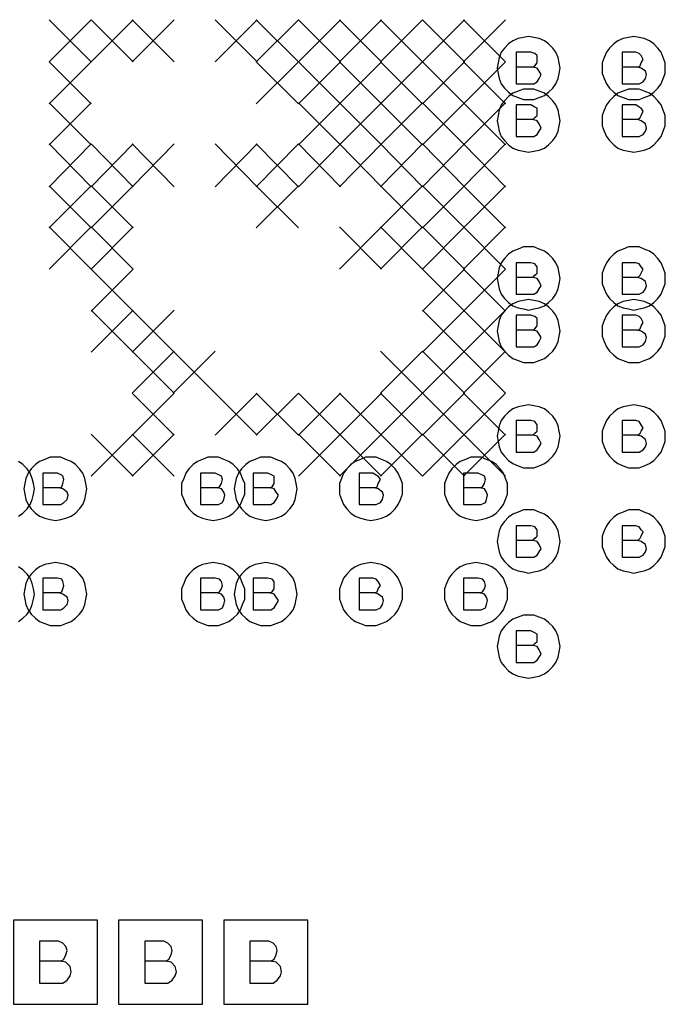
# Model space of a CAD drawing. Extents: x 28 to 61, y 25 to 46.
# Tile 18 of 49: x 37.7 to 38.3, y 30.2 to 31.2. Entities that reach past the tile are written whole.
import ezdxf

# ---------------------------------------------------------------- set-up
doc = ezdxf.new("R2010")
doc.units = 0
doc.layers.add('RVP8-IFD_E_fab', color=2, linetype='CONTINUOUS')

msp = doc.modelspace()

# ---------------------------------------------------------------- linework, layer by layer
at = {"layer": 'RVP8-IFD_E_fab'}
for points in [[(37.724, 31.156), (37.764, 31.116)], [(37.764, 31.156), (37.724, 31.116)], [(37.764, 31.156), (37.804, 31.116)], [(37.804, 31.156), (37.764, 31.116)], [(37.803, 31.156), (37.843, 31.116)], [(37.843, 31.156), (37.803, 31.116)], [(37.882, 31.156), (37.922, 31.116)], [(37.922, 31.156), (37.882, 31.116)], [(37.921, 31.156), (37.961, 31.116)], [(37.961, 31.156), (37.921, 31.116)], [(37.961, 31.156), (38.001, 31.116)], [(38.001, 31.156), (37.961, 31.116)], [(38, 31.156), (38.04, 31.116)], [(38.04, 31.156), (38, 31.116)], [(38.039, 31.156), (38.079, 31.116)], [(38.079, 31.156), (38.039, 31.116)], [(38.079, 31.156), (38.119, 31.116)], [(38.119, 31.156), (38.079, 31.116)], [(38.118, 31.156), (38.158, 31.116)], [(38.158, 31.156), (38.118, 31.116)], [(38.184, 31.111), (38.186, 31.112), (38.188, 31.115), (38.188, 31.118), (38.188, 31.122), (38.186, 31.124), (38.182, 31.125), (38.168, 31.125), (38.168, 31.095), (38.185, 31.095), (38.188, 31.097), (38.19, 31.1), (38.192, 31.104), (38.19, 31.107), (38.188, 31.11), (38.184, 31.111), (38.168, 31.111)], [(38.284, 31.111), (38.286, 31.112), (38.287, 31.115), (38.289, 31.118), (38.287, 31.122), (38.285, 31.124), (38.282, 31.125), (38.269, 31.125), (38.269, 31.095), (38.285, 31.095), (38.289, 31.097), (38.291, 31.1), (38.292, 31.104), (38.291, 31.107), (38.287, 31.11), (38.284, 31.111), (38.269, 31.111)], [(37.724, 31.116), (37.764, 31.076)], [(37.764, 31.116), (37.724, 31.076)], [(37.921, 31.116), (37.961, 31.076)], [(37.961, 31.116), (37.921, 31.076)], [(37.961, 31.116), (38.001, 31.076)], [(38.001, 31.116), (37.961, 31.076)], [(38, 31.116), (38.04, 31.076)], [(38.04, 31.116), (38, 31.076)], [(38.039, 31.116), (38.079, 31.076)], [(38.079, 31.116), (38.039, 31.076)], [(38.079, 31.116), (38.119, 31.076)], [(38.119, 31.116), (38.079, 31.076)], [(38.118, 31.116), (38.158, 31.076)], [(38.158, 31.116), (38.118, 31.076)], [(37.724, 31.077), (37.764, 31.037)], [(37.764, 31.077), (37.724, 31.037)], [(37.961, 31.077), (38.001, 31.037)], [(38.001, 31.077), (37.961, 31.037)], [(38, 31.077), (38.04, 31.037)], [(38.04, 31.077), (38, 31.037)], [(38.039, 31.077), (38.079, 31.037)], [(38.079, 31.077), (38.039, 31.037)], [(38.079, 31.077), (38.119, 31.037)], [(38.119, 31.077), (38.079, 31.037)], [(38.118, 31.077), (38.158, 31.037)], [(38.158, 31.077), (38.118, 31.037)], [(38.184, 31.061), (38.186, 31.063), (38.188, 31.065), (38.188, 31.069), (38.188, 31.072), (38.186, 31.073), (38.182, 31.075), (38.168, 31.075), (38.168, 31.045), (38.185, 31.045), (38.188, 31.047), (38.19, 31.05), (38.192, 31.053), (38.19, 31.057), (38.188, 31.06), (38.184, 31.061), (38.168, 31.061)], [(38.284, 31.061), (38.286, 31.063), (38.287, 31.065), (38.289, 31.069), (38.287, 31.072), (38.285, 31.073), (38.282, 31.075), (38.269, 31.075), (38.269, 31.045), (38.285, 31.045), (38.289, 31.047), (38.291, 31.05), (38.292, 31.053), (38.291, 31.057), (38.287, 31.06), (38.284, 31.061), (38.269, 31.061)], [(37.724, 31.038), (37.764, 30.997)], [(37.764, 31.038), (37.724, 30.997)], [(37.764, 31.038), (37.804, 30.997)], [(37.804, 31.038), (37.764, 30.997)], [(37.803, 31.038), (37.843, 30.997)], [(37.843, 31.038), (37.803, 30.997)], [(37.882, 31.038), (37.922, 30.997)], [(37.922, 31.038), (37.882, 30.997)], [(37.921, 31.038), (37.961, 30.997)], [(37.961, 31.038), (37.921, 30.997)], [(37.961, 31.038), (38.001, 30.997)], [(38.001, 31.038), (37.961, 30.997)], [(38, 31.038), (38.04, 30.997)], [(38.04, 31.038), (38, 30.997)], [(38.039, 31.038), (38.079, 30.997)], [(38.079, 31.038), (38.039, 30.997)], [(38.079, 31.038), (38.119, 30.997)], [(38.119, 31.038), (38.079, 30.997)], [(38.118, 31.038), (38.158, 30.997)], [(38.158, 31.038), (38.118, 30.997)], [(37.724, 30.998), (37.764, 30.958)], [(37.764, 30.998), (37.724, 30.958)], [(37.764, 30.998), (37.804, 30.958)], [(37.804, 30.998), (37.764, 30.958)], [(37.921, 30.998), (37.961, 30.958)], [(37.961, 30.998), (37.921, 30.958)], [(38.039, 30.998), (38.079, 30.958)], [(38.079, 30.998), (38.039, 30.958)], [(38.079, 30.998), (38.119, 30.958)], [(38.119, 30.998), (38.079, 30.958)], [(38.118, 30.998), (38.158, 30.958)], [(38.158, 30.998), (38.118, 30.958)], [(37.724, 30.959), (37.764, 30.919)], [(37.764, 30.959), (37.724, 30.919)], [(37.764, 30.959), (37.804, 30.919)], [(37.804, 30.959), (37.764, 30.919)], [(38, 30.959), (38.04, 30.919)], [(38.04, 30.959), (38, 30.919)], [(38.039, 30.959), (38.079, 30.919)], [(38.079, 30.959), (38.039, 30.919)], [(38.079, 30.959), (38.119, 30.919)], [(38.119, 30.959), (38.079, 30.919)], [(38.118, 30.959), (38.158, 30.919)], [(38.158, 30.959), (38.118, 30.919)], [(37.764, 30.919), (37.804, 30.879)], [(37.804, 30.919), (37.764, 30.879)], [(38.079, 30.919), (38.119, 30.879)], [(38.119, 30.919), (38.079, 30.879)], [(38.118, 30.919), (38.158, 30.879)], [(38.158, 30.919), (38.118, 30.879)], [(38.184, 30.911), (38.186, 30.913), (38.188, 30.915), (38.188, 30.919), (38.188, 30.921), (38.186, 30.924), (38.182, 30.925), (38.168, 30.925), (38.168, 30.895), (38.185, 30.895), (38.188, 30.897), (38.19, 30.9), (38.192, 30.903), (38.19, 30.907), (38.188, 30.91), (38.184, 30.911), (38.168, 30.911)], [(38.284, 30.911), (38.286, 30.913), (38.287, 30.915), (38.289, 30.919), (38.287, 30.921), (38.285, 30.924), (38.282, 30.925), (38.269, 30.925), (38.269, 30.895), (38.285, 30.895), (38.289, 30.897), (38.291, 30.9), (38.292, 30.903), (38.291, 30.907), (38.287, 30.91), (38.284, 30.911), (38.269, 30.911)], [(37.764, 30.88), (37.804, 30.84)], [(37.804, 30.88), (37.764, 30.84)], [(37.803, 30.88), (37.843, 30.84)], [(37.843, 30.88), (37.803, 30.84)], [(38.079, 30.88), (38.119, 30.84)], [(38.119, 30.88), (38.079, 30.84)], [(38.118, 30.88), (38.158, 30.84)], [(38.158, 30.88), (38.118, 30.84)], [(38.184, 30.861), (38.186, 30.862), (38.188, 30.865), (38.188, 30.868), (38.188, 30.872), (38.186, 30.874), (38.182, 30.875), (38.168, 30.875), (38.168, 30.845), (38.185, 30.845), (38.188, 30.847), (38.19, 30.85), (38.192, 30.854), (38.19, 30.857), (38.188, 30.86), (38.184, 30.861), (38.168, 30.861)], [(38.284, 30.861), (38.286, 30.862), (38.287, 30.865), (38.289, 30.868), (38.287, 30.872), (38.285, 30.874), (38.282, 30.875), (38.269, 30.875), (38.269, 30.845), (38.285, 30.845), (38.289, 30.847), (38.291, 30.85), (38.292, 30.854), (38.291, 30.857), (38.287, 30.86), (38.284, 30.861), (38.269, 30.861)], [(37.803, 30.841), (37.843, 30.801)], [(37.843, 30.841), (37.803, 30.801)], [(37.842, 30.841), (37.882, 30.801)], [(37.882, 30.841), (37.842, 30.801)], [(38.039, 30.841), (38.079, 30.801)], [(38.079, 30.841), (38.039, 30.801)], [(38.079, 30.841), (38.119, 30.801)], [(38.119, 30.841), (38.079, 30.801)], [(38.118, 30.841), (38.158, 30.801)], [(38.158, 30.841), (38.118, 30.801)], [(37.803, 30.801), (37.843, 30.761)], [(37.843, 30.801), (37.803, 30.761)], [(37.882, 30.801), (37.922, 30.761)], [(37.922, 30.801), (37.882, 30.761)], [(37.921, 30.801), (37.961, 30.761)], [(37.961, 30.801), (37.921, 30.761)], [(37.961, 30.801), (38.001, 30.761)], [(38.001, 30.801), (37.961, 30.761)], [(38, 30.801), (38.04, 30.761)], [(38.04, 30.801), (38, 30.761)], [(38.039, 30.801), (38.079, 30.761)], [(38.079, 30.801), (38.039, 30.761)], [(38.079, 30.801), (38.119, 30.761)], [(38.119, 30.801), (38.079, 30.761)], [(38.118, 30.801), (38.158, 30.761)], [(38.158, 30.801), (38.118, 30.761)], [(38.184, 30.761), (38.186, 30.763), (38.188, 30.765), (38.188, 30.768), (38.188, 30.771), (38.186, 30.774), (38.182, 30.775), (38.168, 30.775), (38.168, 30.745), (38.185, 30.745), (38.188, 30.747), (38.19, 30.75), (38.192, 30.753), (38.19, 30.757), (38.188, 30.76), (38.184, 30.761), (38.168, 30.761)], [(38.284, 30.761), (38.286, 30.763), (38.287, 30.765), (38.289, 30.768), (38.287, 30.771), (38.285, 30.774), (38.282, 30.775), (38.269, 30.775), (38.269, 30.745), (38.285, 30.745), (38.289, 30.747), (38.291, 30.75), (38.292, 30.753), (38.291, 30.757), (38.287, 30.76), (38.284, 30.761), (38.269, 30.761)], [(37.764, 30.762), (37.804, 30.722)], [(37.804, 30.762), (37.764, 30.722)], [(37.803, 30.762), (37.843, 30.722)], [(37.843, 30.762), (37.803, 30.722)], [(37.961, 30.762), (38.001, 30.722)], [(38.001, 30.762), (37.961, 30.722)], [(38, 30.762), (38.04, 30.722)], [(38.04, 30.762), (38, 30.722)], [(38.039, 30.762), (38.079, 30.722)], [(38.079, 30.762), (38.039, 30.722)], [(38.079, 30.762), (38.119, 30.722)], [(38.119, 30.762), (38.079, 30.722)], [(38.118, 30.762), (38.158, 30.722)], [(38.158, 30.762), (38.118, 30.722)], [(37.695, 30.684), (37.699, 30.687), (37.703, 30.691), (37.706, 30.695), (37.708, 30.7), (37.709, 30.705), (37.71, 30.71), (37.71, 30.71), (37.709, 30.715), (37.708, 30.72), (37.706, 30.725), (37.703, 30.729), (37.699, 30.733), (37.695, 30.736)], [(37.734, 30.711), (37.736, 30.712), (37.737, 30.715), (37.738, 30.719), (37.737, 30.722), (37.736, 30.723), (37.732, 30.725), (37.718, 30.725), (37.718, 30.695), (37.735, 30.695), (37.738, 30.697), (37.741, 30.7), (37.742, 30.704), (37.741, 30.707), (37.737, 30.71), (37.734, 30.711), (37.718, 30.711)], [(37.884, 30.711), (37.886, 30.712), (37.888, 30.715), (37.889, 30.719), (37.888, 30.722), (37.886, 30.723), (37.882, 30.725), (37.868, 30.725), (37.868, 30.695), (37.885, 30.695), (37.889, 30.697), (37.89, 30.7), (37.891, 30.704), (37.89, 30.707), (37.888, 30.71), (37.884, 30.711), (37.868, 30.711)], [(37.934, 30.711), (37.936, 30.712), (37.938, 30.715), (37.938, 30.719), (37.938, 30.722), (37.936, 30.723), (37.932, 30.725), (37.918, 30.725), (37.918, 30.695), (37.935, 30.695), (37.938, 30.697), (37.94, 30.7), (37.942, 30.704), (37.94, 30.707), (37.938, 30.71), (37.934, 30.711), (37.918, 30.711)], [(38.034, 30.711), (38.036, 30.712), (38.037, 30.715), (38.039, 30.719), (38.037, 30.722), (38.035, 30.723), (38.032, 30.725), (38.019, 30.725), (38.019, 30.695), (38.035, 30.695), (38.039, 30.697), (38.041, 30.7), (38.042, 30.704), (38.041, 30.707), (38.037, 30.71), (38.034, 30.711), (38.019, 30.711)], [(38.134, 30.711), (38.136, 30.712), (38.138, 30.715), (38.139, 30.719), (38.138, 30.722), (38.136, 30.723), (38.132, 30.725), (38.118, 30.725), (38.118, 30.695), (38.135, 30.695), (38.139, 30.697), (38.14, 30.7), (38.141, 30.704), (38.14, 30.707), (38.138, 30.71), (38.134, 30.711), (38.118, 30.711)], [(38.184, 30.661), (38.186, 30.663), (38.188, 30.665), (38.188, 30.669), (38.188, 30.671), (38.186, 30.674), (38.182, 30.675), (38.168, 30.675), (38.168, 30.645), (38.185, 30.645), (38.188, 30.647), (38.19, 30.65), (38.192, 30.653), (38.19, 30.657), (38.188, 30.66), (38.184, 30.661), (38.168, 30.661)], [(38.284, 30.661), (38.286, 30.663), (38.287, 30.665), (38.289, 30.669), (38.287, 30.671), (38.285, 30.674), (38.282, 30.675), (38.269, 30.675), (38.269, 30.645), (38.285, 30.645), (38.289, 30.647), (38.291, 30.65), (38.292, 30.653), (38.291, 30.657), (38.287, 30.66), (38.284, 30.661), (38.269, 30.661)], [(37.695, 30.584), (37.699, 30.587), (37.703, 30.591), (37.706, 30.595), (37.708, 30.6), (37.709, 30.605), (37.71, 30.61), (37.71, 30.61), (37.709, 30.615), (37.708, 30.62), (37.706, 30.625), (37.703, 30.629), (37.699, 30.633), (37.695, 30.636)], [(37.734, 30.611), (37.736, 30.612), (37.737, 30.615), (37.738, 30.618), (37.737, 30.622), (37.736, 30.624), (37.732, 30.625), (37.718, 30.625), (37.718, 30.595), (37.735, 30.595), (37.738, 30.597), (37.741, 30.6), (37.742, 30.604), (37.741, 30.607), (37.737, 30.61), (37.734, 30.611), (37.718, 30.611)], [(37.884, 30.611), (37.886, 30.612), (37.888, 30.615), (37.889, 30.618), (37.888, 30.622), (37.886, 30.624), (37.882, 30.625), (37.868, 30.625), (37.868, 30.595), (37.885, 30.595), (37.889, 30.597), (37.89, 30.6), (37.891, 30.604), (37.89, 30.607), (37.888, 30.61), (37.884, 30.611), (37.868, 30.611)], [(37.934, 30.611), (37.936, 30.612), (37.938, 30.615), (37.938, 30.618), (37.938, 30.622), (37.936, 30.624), (37.932, 30.625), (37.918, 30.625), (37.918, 30.595), (37.935, 30.595), (37.938, 30.597), (37.94, 30.6), (37.942, 30.604), (37.94, 30.607), (37.938, 30.61), (37.934, 30.611), (37.918, 30.611)], [(38.034, 30.611), (38.036, 30.612), (38.037, 30.615), (38.039, 30.618), (38.037, 30.622), (38.035, 30.624), (38.032, 30.625), (38.019, 30.625), (38.019, 30.595), (38.035, 30.595), (38.039, 30.597), (38.041, 30.6), (38.042, 30.604), (38.041, 30.607), (38.037, 30.61), (38.034, 30.611), (38.019, 30.611)], [(38.134, 30.611), (38.136, 30.612), (38.138, 30.615), (38.139, 30.618), (38.138, 30.622), (38.136, 30.624), (38.132, 30.625), (38.118, 30.625), (38.118, 30.595), (38.135, 30.595), (38.139, 30.597), (38.14, 30.6), (38.141, 30.604), (38.14, 30.607), (38.138, 30.61), (38.134, 30.611), (38.118, 30.611)], [(38.184, 30.561), (38.186, 30.563), (38.188, 30.565), (38.188, 30.569), (38.188, 30.572), (38.186, 30.573), (38.182, 30.575), (38.168, 30.575), (38.168, 30.545), (38.185, 30.545), (38.188, 30.547), (38.19, 30.55), (38.192, 30.553), (38.19, 30.557), (38.188, 30.56), (38.184, 30.561), (38.168, 30.561)], [(37.735, 30.261), (37.738, 30.263), (37.74, 30.267), (37.741, 30.271), (37.74, 30.275), (37.737, 30.278), (37.733, 30.28), (37.715, 30.28), (37.715, 30.24), (37.737, 30.24), (37.741, 30.243), (37.744, 30.247), (37.745, 30.251), (37.744, 30.256), (37.74, 30.26), (37.735, 30.261), (37.715, 30.261)], [(37.835, 30.261), (37.838, 30.263), (37.84, 30.267), (37.841, 30.271), (37.84, 30.275), (37.837, 30.278), (37.833, 30.28), (37.815, 30.28), (37.815, 30.24), (37.837, 30.24), (37.841, 30.243), (37.844, 30.247), (37.845, 30.251), (37.844, 30.256), (37.84, 30.26), (37.835, 30.261), (37.815, 30.261)], [(37.935, 30.261), (37.938, 30.263), (37.94, 30.267), (37.941, 30.271), (37.94, 30.275), (37.937, 30.278), (37.933, 30.28), (37.915, 30.28), (37.915, 30.24), (37.937, 30.24), (37.941, 30.243), (37.944, 30.247), (37.945, 30.251), (37.944, 30.256), (37.94, 30.26), (37.935, 30.261), (37.915, 30.261)]]:
    msp.add_lwpolyline(points, dxfattribs=at)
for points in [[(38.21, 31.11), (38.209, 31.115), (38.208, 31.12), (38.206, 31.125), (38.203, 31.129), (38.199, 31.133), (38.195, 31.136), (38.19, 31.138), (38.185, 31.139), (38.18, 31.14), (38.175, 31.139), (38.17, 31.138), (38.165, 31.136), (38.161, 31.133), (38.157, 31.129), (38.154, 31.125), (38.152, 31.12), (38.151, 31.115), (38.15, 31.11), (38.151, 31.105), (38.152, 31.1), (38.154, 31.095), (38.157, 31.091), (38.161, 31.087), (38.165, 31.084), (38.17, 31.082), (38.175, 31.08), (38.18, 31.08), (38.185, 31.08), (38.19, 31.082), (38.195, 31.084), (38.199, 31.087), (38.203, 31.091), (38.206, 31.095), (38.208, 31.1), (38.209, 31.105), (38.21, 31.11)], [(38.31, 31.11), (38.31, 31.115), (38.308, 31.12), (38.306, 31.125), (38.303, 31.129), (38.299, 31.133), (38.295, 31.136), (38.29, 31.138), (38.285, 31.139), (38.28, 31.14), (38.275, 31.139), (38.27, 31.138), (38.265, 31.136), (38.261, 31.133), (38.257, 31.129), (38.254, 31.125), (38.252, 31.12), (38.25, 31.115), (38.25, 31.11), (38.25, 31.105), (38.252, 31.1), (38.254, 31.095), (38.257, 31.091), (38.261, 31.087), (38.265, 31.084), (38.27, 31.082), (38.275, 31.08), (38.28, 31.08), (38.285, 31.08), (38.29, 31.082), (38.295, 31.084), (38.299, 31.087), (38.303, 31.091), (38.306, 31.095), (38.308, 31.1), (38.31, 31.105), (38.31, 31.11)], [(38.21, 31.06), (38.209, 31.065), (38.208, 31.07), (38.206, 31.075), (38.203, 31.079), (38.199, 31.083), (38.195, 31.086), (38.19, 31.088), (38.185, 31.09), (38.18, 31.09), (38.175, 31.09), (38.17, 31.088), (38.165, 31.086), (38.161, 31.083), (38.157, 31.079), (38.154, 31.075), (38.152, 31.07), (38.151, 31.065), (38.15, 31.06), (38.151, 31.055), (38.152, 31.05), (38.154, 31.045), (38.157, 31.041), (38.161, 31.037), (38.165, 31.034), (38.17, 31.032), (38.175, 31.031), (38.18, 31.03), (38.185, 31.031), (38.19, 31.032), (38.195, 31.034), (38.199, 31.037), (38.203, 31.041), (38.206, 31.045), (38.208, 31.05), (38.209, 31.055), (38.21, 31.06)], [(38.31, 31.06), (38.31, 31.065), (38.308, 31.07), (38.306, 31.075), (38.303, 31.079), (38.299, 31.083), (38.295, 31.086), (38.29, 31.088), (38.285, 31.09), (38.28, 31.09), (38.275, 31.09), (38.27, 31.088), (38.265, 31.086), (38.261, 31.083), (38.257, 31.079), (38.254, 31.075), (38.252, 31.07), (38.25, 31.065), (38.25, 31.06), (38.25, 31.055), (38.252, 31.05), (38.254, 31.045), (38.257, 31.041), (38.261, 31.037), (38.265, 31.034), (38.27, 31.032), (38.275, 31.031), (38.28, 31.03), (38.285, 31.031), (38.29, 31.032), (38.295, 31.034), (38.299, 31.037), (38.303, 31.041), (38.306, 31.045), (38.308, 31.05), (38.31, 31.055), (38.31, 31.06)], [(38.21, 30.91), (38.209, 30.915), (38.208, 30.92), (38.206, 30.925), (38.203, 30.929), (38.199, 30.933), (38.195, 30.936), (38.19, 30.938), (38.185, 30.94), (38.18, 30.94), (38.175, 30.94), (38.17, 30.938), (38.165, 30.936), (38.161, 30.933), (38.157, 30.929), (38.154, 30.925), (38.152, 30.92), (38.151, 30.915), (38.15, 30.91), (38.151, 30.905), (38.152, 30.9), (38.154, 30.895), (38.157, 30.891), (38.161, 30.887), (38.165, 30.884), (38.17, 30.882), (38.175, 30.881), (38.18, 30.88), (38.185, 30.881), (38.19, 30.882), (38.195, 30.884), (38.199, 30.887), (38.203, 30.891), (38.206, 30.895), (38.208, 30.9), (38.209, 30.905), (38.21, 30.91)], [(38.31, 30.91), (38.31, 30.915), (38.308, 30.92), (38.306, 30.925), (38.303, 30.929), (38.299, 30.933), (38.295, 30.936), (38.29, 30.938), (38.285, 30.94), (38.28, 30.94), (38.275, 30.94), (38.27, 30.938), (38.265, 30.936), (38.261, 30.933), (38.257, 30.929), (38.254, 30.925), (38.252, 30.92), (38.25, 30.915), (38.25, 30.91), (38.25, 30.905), (38.252, 30.9), (38.254, 30.895), (38.257, 30.891), (38.261, 30.887), (38.265, 30.884), (38.27, 30.882), (38.275, 30.881), (38.28, 30.88), (38.285, 30.881), (38.29, 30.882), (38.295, 30.884), (38.299, 30.887), (38.303, 30.891), (38.306, 30.895), (38.308, 30.9), (38.31, 30.905), (38.31, 30.91)], [(38.21, 30.86), (38.209, 30.865), (38.208, 30.87), (38.206, 30.875), (38.203, 30.879), (38.199, 30.883), (38.195, 30.886), (38.19, 30.888), (38.185, 30.889), (38.18, 30.89), (38.175, 30.889), (38.17, 30.888), (38.165, 30.886), (38.161, 30.883), (38.157, 30.879), (38.154, 30.875), (38.152, 30.87), (38.151, 30.865), (38.15, 30.86), (38.151, 30.855), (38.152, 30.85), (38.154, 30.845), (38.157, 30.841), (38.161, 30.837), (38.165, 30.834), (38.17, 30.832), (38.175, 30.83), (38.18, 30.83), (38.185, 30.83), (38.19, 30.832), (38.195, 30.834), (38.199, 30.837), (38.203, 30.841), (38.206, 30.845), (38.208, 30.85), (38.209, 30.855), (38.21, 30.86)], [(38.31, 30.86), (38.31, 30.865), (38.308, 30.87), (38.306, 30.875), (38.303, 30.879), (38.299, 30.883), (38.295, 30.886), (38.29, 30.888), (38.285, 30.889), (38.28, 30.89), (38.275, 30.889), (38.27, 30.888), (38.265, 30.886), (38.261, 30.883), (38.257, 30.879), (38.254, 30.875), (38.252, 30.87), (38.25, 30.865), (38.25, 30.86), (38.25, 30.855), (38.252, 30.85), (38.254, 30.845), (38.257, 30.841), (38.261, 30.837), (38.265, 30.834), (38.27, 30.832), (38.275, 30.83), (38.28, 30.83), (38.285, 30.83), (38.29, 30.832), (38.295, 30.834), (38.299, 30.837), (38.303, 30.841), (38.306, 30.845), (38.308, 30.85), (38.31, 30.855), (38.31, 30.86)], [(38.21, 30.76), (38.209, 30.765), (38.208, 30.77), (38.206, 30.775), (38.203, 30.779), (38.199, 30.783), (38.195, 30.786), (38.19, 30.788), (38.185, 30.789), (38.18, 30.79), (38.175, 30.789), (38.17, 30.788), (38.165, 30.786), (38.161, 30.783), (38.157, 30.779), (38.154, 30.775), (38.152, 30.77), (38.151, 30.765), (38.15, 30.76), (38.151, 30.755), (38.152, 30.75), (38.154, 30.745), (38.157, 30.741), (38.161, 30.737), (38.165, 30.734), (38.17, 30.732), (38.175, 30.73), (38.18, 30.73), (38.185, 30.73), (38.19, 30.732), (38.195, 30.734), (38.199, 30.737), (38.203, 30.741), (38.206, 30.745), (38.208, 30.75), (38.209, 30.755), (38.21, 30.76)], [(38.31, 30.76), (38.31, 30.765), (38.308, 30.77), (38.306, 30.775), (38.303, 30.779), (38.299, 30.783), (38.295, 30.786), (38.29, 30.788), (38.285, 30.789), (38.28, 30.79), (38.275, 30.789), (38.27, 30.788), (38.265, 30.786), (38.261, 30.783), (38.257, 30.779), (38.254, 30.775), (38.252, 30.77), (38.25, 30.765), (38.25, 30.76), (38.25, 30.755), (38.252, 30.75), (38.254, 30.745), (38.257, 30.741), (38.261, 30.737), (38.265, 30.734), (38.27, 30.732), (38.275, 30.73), (38.28, 30.73), (38.285, 30.73), (38.29, 30.732), (38.295, 30.734), (38.299, 30.737), (38.303, 30.741), (38.306, 30.745), (38.308, 30.75), (38.31, 30.755), (38.31, 30.76)], [(37.76, 30.71), (37.759, 30.715), (37.758, 30.72), (37.756, 30.725), (37.753, 30.729), (37.749, 30.733), (37.745, 30.736), (37.74, 30.738), (37.735, 30.74), (37.73, 30.74), (37.725, 30.74), (37.72, 30.738), (37.715, 30.736), (37.711, 30.733), (37.707, 30.729), (37.704, 30.725), (37.702, 30.72), (37.701, 30.715), (37.7, 30.71), (37.701, 30.705), (37.702, 30.7), (37.704, 30.695), (37.707, 30.691), (37.711, 30.687), (37.715, 30.684), (37.72, 30.682), (37.725, 30.681), (37.73, 30.68), (37.735, 30.681), (37.74, 30.682), (37.745, 30.684), (37.749, 30.687), (37.753, 30.691), (37.756, 30.695), (37.758, 30.7), (37.759, 30.705), (37.76, 30.71)], [(37.91, 30.71), (37.91, 30.715), (37.908, 30.72), (37.906, 30.725), (37.903, 30.729), (37.899, 30.733), (37.895, 30.736), (37.89, 30.738), (37.885, 30.74), (37.88, 30.74), (37.875, 30.74), (37.87, 30.738), (37.865, 30.736), (37.861, 30.733), (37.857, 30.729), (37.854, 30.725), (37.852, 30.72), (37.85, 30.715), (37.85, 30.71), (37.85, 30.705), (37.852, 30.7), (37.854, 30.695), (37.857, 30.691), (37.861, 30.687), (37.865, 30.684), (37.87, 30.682), (37.875, 30.681), (37.88, 30.68), (37.885, 30.681), (37.89, 30.682), (37.895, 30.684), (37.899, 30.687), (37.903, 30.691), (37.906, 30.695), (37.908, 30.7), (37.91, 30.705), (37.91, 30.71)], [(37.96, 30.71), (37.959, 30.715), (37.958, 30.72), (37.956, 30.725), (37.953, 30.729), (37.949, 30.733), (37.945, 30.736), (37.94, 30.738), (37.935, 30.74), (37.93, 30.74), (37.925, 30.74), (37.92, 30.738), (37.915, 30.736), (37.911, 30.733), (37.907, 30.729), (37.904, 30.725), (37.902, 30.72), (37.901, 30.715), (37.9, 30.71), (37.901, 30.705), (37.902, 30.7), (37.904, 30.695), (37.907, 30.691), (37.911, 30.687), (37.915, 30.684), (37.92, 30.682), (37.925, 30.681), (37.93, 30.68), (37.935, 30.681), (37.94, 30.682), (37.945, 30.684), (37.949, 30.687), (37.953, 30.691), (37.956, 30.695), (37.958, 30.7), (37.959, 30.705), (37.96, 30.71)], [(38.06, 30.71), (38.06, 30.715), (38.058, 30.72), (38.056, 30.725), (38.053, 30.729), (38.049, 30.733), (38.045, 30.736), (38.04, 30.738), (38.035, 30.74), (38.03, 30.74), (38.025, 30.74), (38.02, 30.738), (38.015, 30.736), (38.011, 30.733), (38.007, 30.729), (38.004, 30.725), (38.002, 30.72), (38, 30.715), (38, 30.71), (38, 30.705), (38.002, 30.7), (38.004, 30.695), (38.007, 30.691), (38.011, 30.687), (38.015, 30.684), (38.02, 30.682), (38.025, 30.681), (38.03, 30.68), (38.035, 30.681), (38.04, 30.682), (38.045, 30.684), (38.049, 30.687), (38.053, 30.691), (38.056, 30.695), (38.058, 30.7), (38.06, 30.705), (38.06, 30.71)], [(38.16, 30.71), (38.16, 30.715), (38.158, 30.72), (38.156, 30.725), (38.153, 30.729), (38.149, 30.733), (38.145, 30.736), (38.14, 30.738), (38.135, 30.74), (38.13, 30.74), (38.125, 30.74), (38.12, 30.738), (38.115, 30.736), (38.111, 30.733), (38.107, 30.729), (38.104, 30.725), (38.102, 30.72), (38.1, 30.715), (38.1, 30.71), (38.1, 30.705), (38.102, 30.7), (38.104, 30.695), (38.107, 30.691), (38.111, 30.687), (38.115, 30.684), (38.12, 30.682), (38.125, 30.681), (38.13, 30.68), (38.135, 30.681), (38.14, 30.682), (38.145, 30.684), (38.149, 30.687), (38.153, 30.691), (38.156, 30.695), (38.158, 30.7), (38.16, 30.705), (38.16, 30.71)], [(38.21, 30.66), (38.209, 30.665), (38.208, 30.67), (38.206, 30.675), (38.203, 30.679), (38.199, 30.683), (38.195, 30.686), (38.19, 30.688), (38.185, 30.69), (38.18, 30.69), (38.175, 30.69), (38.17, 30.688), (38.165, 30.686), (38.161, 30.683), (38.157, 30.679), (38.154, 30.675), (38.152, 30.67), (38.151, 30.665), (38.15, 30.66), (38.151, 30.655), (38.152, 30.65), (38.154, 30.645), (38.157, 30.641), (38.161, 30.637), (38.165, 30.634), (38.17, 30.632), (38.175, 30.631), (38.18, 30.63), (38.185, 30.631), (38.19, 30.632), (38.195, 30.634), (38.199, 30.637), (38.203, 30.641), (38.206, 30.645), (38.208, 30.65), (38.209, 30.655), (38.21, 30.66)], [(38.31, 30.66), (38.31, 30.665), (38.308, 30.67), (38.306, 30.675), (38.303, 30.679), (38.299, 30.683), (38.295, 30.686), (38.29, 30.688), (38.285, 30.69), (38.28, 30.69), (38.275, 30.69), (38.27, 30.688), (38.265, 30.686), (38.261, 30.683), (38.257, 30.679), (38.254, 30.675), (38.252, 30.67), (38.25, 30.665), (38.25, 30.66), (38.25, 30.655), (38.252, 30.65), (38.254, 30.645), (38.257, 30.641), (38.261, 30.637), (38.265, 30.634), (38.27, 30.632), (38.275, 30.631), (38.28, 30.63), (38.285, 30.631), (38.29, 30.632), (38.295, 30.634), (38.299, 30.637), (38.303, 30.641), (38.306, 30.645), (38.308, 30.65), (38.31, 30.655), (38.31, 30.66)], [(37.76, 30.61), (37.759, 30.615), (37.758, 30.62), (37.756, 30.625), (37.753, 30.629), (37.749, 30.633), (37.745, 30.636), (37.74, 30.638), (37.735, 30.639), (37.73, 30.64), (37.725, 30.639), (37.72, 30.638), (37.715, 30.636), (37.711, 30.633), (37.707, 30.629), (37.704, 30.625), (37.702, 30.62), (37.701, 30.615), (37.7, 30.61), (37.701, 30.605), (37.702, 30.6), (37.704, 30.595), (37.707, 30.591), (37.711, 30.587), (37.715, 30.584), (37.72, 30.582), (37.725, 30.58), (37.73, 30.58), (37.735, 30.58), (37.74, 30.582), (37.745, 30.584), (37.749, 30.587), (37.753, 30.591), (37.756, 30.595), (37.758, 30.6), (37.759, 30.605), (37.76, 30.61)], [(37.91, 30.61), (37.91, 30.615), (37.908, 30.62), (37.906, 30.625), (37.903, 30.629), (37.899, 30.633), (37.895, 30.636), (37.89, 30.638), (37.885, 30.639), (37.88, 30.64), (37.875, 30.639), (37.87, 30.638), (37.865, 30.636), (37.861, 30.633), (37.857, 30.629), (37.854, 30.625), (37.852, 30.62), (37.85, 30.615), (37.85, 30.61), (37.85, 30.605), (37.852, 30.6), (37.854, 30.595), (37.857, 30.591), (37.861, 30.587), (37.865, 30.584), (37.87, 30.582), (37.875, 30.58), (37.88, 30.58), (37.885, 30.58), (37.89, 30.582), (37.895, 30.584), (37.899, 30.587), (37.903, 30.591), (37.906, 30.595), (37.908, 30.6), (37.91, 30.605), (37.91, 30.61)], [(37.96, 30.61), (37.959, 30.615), (37.958, 30.62), (37.956, 30.625), (37.953, 30.629), (37.949, 30.633), (37.945, 30.636), (37.94, 30.638), (37.935, 30.639), (37.93, 30.64), (37.925, 30.639), (37.92, 30.638), (37.915, 30.636), (37.911, 30.633), (37.907, 30.629), (37.904, 30.625), (37.902, 30.62), (37.901, 30.615), (37.9, 30.61), (37.901, 30.605), (37.902, 30.6), (37.904, 30.595), (37.907, 30.591), (37.911, 30.587), (37.915, 30.584), (37.92, 30.582), (37.925, 30.58), (37.93, 30.58), (37.935, 30.58), (37.94, 30.582), (37.945, 30.584), (37.949, 30.587), (37.953, 30.591), (37.956, 30.595), (37.958, 30.6), (37.959, 30.605), (37.96, 30.61)], [(38.06, 30.61), (38.06, 30.615), (38.058, 30.62), (38.056, 30.625), (38.053, 30.629), (38.049, 30.633), (38.045, 30.636), (38.04, 30.638), (38.035, 30.639), (38.03, 30.64), (38.025, 30.639), (38.02, 30.638), (38.015, 30.636), (38.011, 30.633), (38.007, 30.629), (38.004, 30.625), (38.002, 30.62), (38, 30.615), (38, 30.61), (38, 30.605), (38.002, 30.6), (38.004, 30.595), (38.007, 30.591), (38.011, 30.587), (38.015, 30.584), (38.02, 30.582), (38.025, 30.58), (38.03, 30.58), (38.035, 30.58), (38.04, 30.582), (38.045, 30.584), (38.049, 30.587), (38.053, 30.591), (38.056, 30.595), (38.058, 30.6), (38.06, 30.605), (38.06, 30.61)], [(38.16, 30.61), (38.16, 30.615), (38.158, 30.62), (38.156, 30.625), (38.153, 30.629), (38.149, 30.633), (38.145, 30.636), (38.14, 30.638), (38.135, 30.639), (38.13, 30.64), (38.125, 30.639), (38.12, 30.638), (38.115, 30.636), (38.111, 30.633), (38.107, 30.629), (38.104, 30.625), (38.102, 30.62), (38.1, 30.615), (38.1, 30.61), (38.1, 30.605), (38.102, 30.6), (38.104, 30.595), (38.107, 30.591), (38.111, 30.587), (38.115, 30.584), (38.12, 30.582), (38.125, 30.58), (38.13, 30.58), (38.135, 30.58), (38.14, 30.582), (38.145, 30.584), (38.149, 30.587), (38.153, 30.591), (38.156, 30.595), (38.158, 30.6), (38.16, 30.605), (38.16, 30.61)], [(38.21, 30.56), (38.209, 30.565), (38.208, 30.57), (38.206, 30.575), (38.203, 30.579), (38.199, 30.583), (38.195, 30.586), (38.19, 30.588), (38.185, 30.59), (38.18, 30.59), (38.175, 30.59), (38.17, 30.588), (38.165, 30.586), (38.161, 30.583), (38.157, 30.579), (38.154, 30.575), (38.152, 30.57), (38.151, 30.565), (38.15, 30.56), (38.151, 30.555), (38.152, 30.55), (38.154, 30.545), (38.157, 30.541), (38.161, 30.537), (38.165, 30.534), (38.17, 30.532), (38.175, 30.531), (38.18, 30.53), (38.185, 30.531), (38.19, 30.532), (38.195, 30.534), (38.199, 30.537), (38.203, 30.541), (38.206, 30.545), (38.208, 30.55), (38.209, 30.555), (38.21, 30.56)], [(37.69, 30.22), (37.77, 30.22), (37.77, 30.3), (37.69, 30.3), (37.69, 30.22)], [(37.79, 30.22), (37.87, 30.22), (37.87, 30.3), (37.79, 30.3), (37.79, 30.22)], [(37.89, 30.22), (37.97, 30.22), (37.97, 30.3), (37.89, 30.3), (37.89, 30.22)]]:
    msp.add_lwpolyline(points, close=True, dxfattribs=at)

doc.saveas('drawing.dxf')
